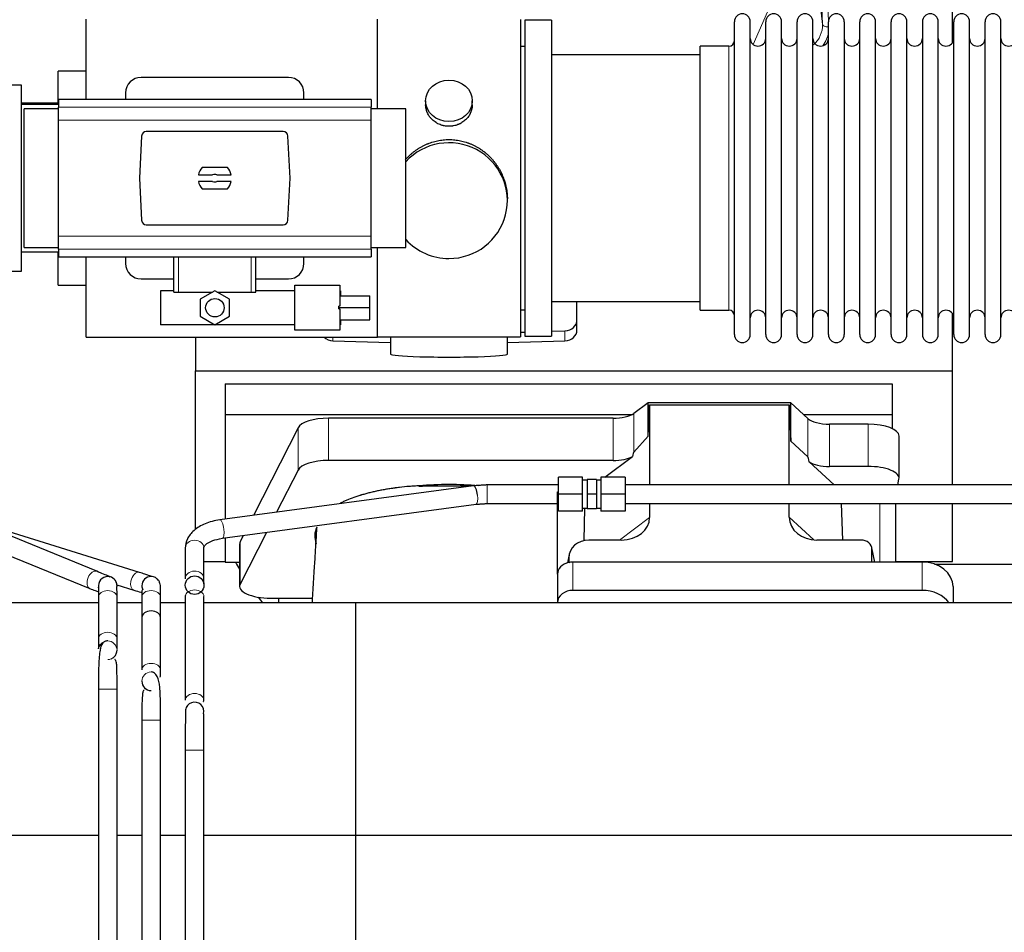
# Model space of a CAD drawing. Header units: inches. Extents: x 0 to 23760, y -13 to 16800.
# Tile 22 of 247: x 2993 to 3628, y 7539 to 8128. Entities that reach past the tile are written whole.
import ezdxf

# ---------------------------------------------------------------- set-up
doc = ezdxf.new("R2010")
doc.units = ezdxf.units.IN
doc.layers.add('254', color=7, linetype='Continuous', true_color=0xffffff)
doc.styles.add('latin_extended', font='simplex.shx')
doc.dimstyles.get("Standard").update_dxf_attribs({"dimtxt": 0.18, "dimasz": 0.18, "dimexe": 0.18, "dimexo": 0.0625, "dimgap": 0.09, "dimtad": 0, "dimtih": 1, "dimtoh": 1, "dimdec": 4, "dimzin": 0, "dimdsep": 46, "dimtxsty": 'Standard', "dimcen": 0.09, "dimadec": 0, "dimazin": 0, "dimtfac": 1, "dimtdec": 4, "dimtofl": 0, "dimtmove": 0, "dimatfit": 3, "dimfxl": 1, "dimtolj": 1, "dimtzin": 0, "dimarcsym": 0})

# ---------------------------------------------------------------- blocks, each defined once
blk = doc.blocks.new('_U7')
at = {"layer": '254', "color": 3, "linetype": 'Continuous', "lineweight": 13, "transparency": 16777216}
for p, q in [((2269.22, 7867.79), (781.79, 7867.79)), ((821.79, 7466.97), (821.79, 7727.79)), ((4206.61, 7326.97), (781.79, 7326.97))]:
    blk.add_line(p, q, dxfattribs=at)
at = {"layer": '254', "color": 3, "transparency": 16777216}
for points in [[(845.12, 7727.79), (798.46, 7727.79), (821.79, 7867.79)], [(798.46, 7466.97), (845.12, 7466.97), (821.79, 7326.97)]]:
    blk.add_solid(points, dxfattribs=at)
at = {"layer": 'Defpoints', "color": 0, "transparency": 16777216}
for p in [(821.79, 7867.79), (2309.22, 7867.79), (4246.61, 7326.97)]:
    blk.add_point(p, dxfattribs=at)
at = {"layer": '254', "color": 2, "lineweight": 13, "transparency": 16777216, "insert": (611.79, 7445.52), "char_height": 140, "attachment_point": 1, "rotation": 90, "style": 'latin_extended'}
blk.add_mtext('\\A1;541', dxfattribs=at)

msp = doc.modelspace()

# ---------------------------------------------------------------- linework, layer by layer
at = {"layer": '254', "color": 110, "linetype": 'Continuous', "lineweight": 13}
for p, q in [((3510.878, 8124.978), (3497.812, 8456.872)), ((3514.724, 8127.064), (3501.804, 8455.245)), ((3505.63, 8172.384), (3510.878, 8124.978)), ((3466.172, 8112.113), (3481.328, 8146.633)), ((3450.615, 8101.38), (3450.615, 8111.001)), ((3450.615, 7940.701), (3450.615, 8101.38)), ((3219.865, 8071.63), (3018.365, 8071.63)), ((3219.865, 8063.341), (3018.365, 8063.341)), ((3219.865, 7988.361), (3018.365, 7988.361)), ((3219.865, 7980.072), (3018.365, 7980.072)), ((3095.678, 7952.351), (3095.678, 7975.187)), ((3142.551, 7952.351), (3142.551, 7975.187)), ((3195.335, 7920.934), (3195.335, 7923.351)), ((3344.894, 7920.934), (3344.894, 7927.399)), ((3192.48, 7843.78), (3192.48, 7871.035)), ((3375.87, 7843.78), (3375.87, 7871.035)), ((3389.187, 7849.243), (3389.187, 7874.133)), ((3172.848, 7837.589), (3172.848, 7864.844)), ((3501.551, 7846.084), (3501.551, 7870.748)), ((3515.41, 7839.95), (3515.41, 7867.204)), ((3540.244, 7839.95), (3540.244, 7867.204)), ((3294.709, 7828.024), (3294.709, 7816.026)), ((3547.92, 7816.024), (3547.92, 7778.289)), ((3380.13, 7792.486), (3399.486, 7807.021)), ((3489.521, 7807.115), (3505.259, 7792.58)), ((3135.459, 7764.103), (3135.459, 7791.357)), ((3544.575, 7778.289), (3542.751, 7786.3)), ((3347.346, 7780.989), (3346.698, 7777.826)), ((3350.061, 7778.289), (3350.061, 7760.028)), ((3575.061, 7778.289), (3575.061, 7760.028)), ((3100.115, 7767.447), (3100.115, 7767.446)), ((3044.115, 7696.381), (3056.115, 7696.381)), ((3072.115, 7676.381), (3078.115, 7676.381)), ((3078.115, 7676.381), (3084.115, 7676.381)), ((3100.115, 7656.916), (3112.114, 7656.916))]:
    msp.add_line(p, q, dxfattribs=at)
at = {"layer": '254', "color": 2, "linetype": 'Continuous', "lineweight": 25}
for p, q in [((3594.775, 8113.388), (3594.775, 8338.77)), ((3036.115, 8076.522), (3036.115, 8128.351)), ((3224.115, 8070.474), (3224.115, 8128.351)), ((3316.115, 8128.281), (3316.115, 7923.421)), ((3319.115, 8127.851), (3319.115, 7923.851)), ((3336.115, 8127.851), (3319.115, 8127.851)), ((3336.115, 8127.851), (3336.115, 7923.851)), ((3454.115, 8115.351), (3454.115, 8126.751)), ((3464.315, 8115.351), (3464.315, 8126.751)), ((3474.315, 8115.351), (3474.315, 8126.751)), ((3484.515, 8115.351), (3484.515, 8126.751)), ((3494.515, 8115.351), (3494.515, 8126.751)), ((3504.715, 8115.351), (3504.715, 8126.751)), ((3514.715, 8115.351), (3514.715, 8126.751)), ((3524.915, 8126.751), (3524.915, 8115.351)), ((3534.915, 8115.351), (3534.915, 8126.751)), ((3545.115, 8115.351), (3545.115, 8126.751)), ((3555.115, 7924.951), (3555.115, 8126.751)), ((3565.315, 7924.951), (3565.315, 8126.751)), ((3575.315, 8126.751), (3575.315, 7924.951)), ((3585.515, 7924.951), (3585.515, 8126.751)), ((3595.515, 7924.951), (3595.515, 8126.751)), ((3605.715, 7924.951), (3605.715, 8126.751)), ((3615.715, 7924.951), (3615.715, 8126.751)), ((3625.915, 7924.951), (3625.915, 8126.751)), ((3454.115, 7924.951), (3454.115, 8115.351)), ((3464.315, 7924.951), (3464.315, 8115.351)), ((3474.315, 7924.951), (3474.315, 8115.351)), ((3484.515, 7924.951), (3484.515, 8115.351)), ((3494.515, 7924.951), (3494.515, 8115.351)), ((3504.715, 7924.951), (3504.715, 8115.351)), ((3514.715, 7924.951), (3514.715, 8115.351)), ((3524.915, 8115.351), (3524.915, 7924.951)), ((3534.915, 7924.951), (3534.915, 8115.351)), ((3545.115, 7924.951), (3545.115, 8115.351)), ((3319.115, 8110.851), (3316.115, 8110.851)), ((3432.115, 8101.38), (3432.115, 8111.001)), ((3450.615, 8111.001), (3432.115, 8111.001)), ((3432.115, 8105.351), (3336.115, 8105.351)), ((3432.115, 7940.701), (3432.115, 8101.38)), ((3036.115, 8094.851), (3018.115, 8094.851)), ((3018.115, 8074.281), (3018.115, 8094.851)), ((3166.615, 8090.851), (3071.615, 8090.851)), ((2994.615, 8085.851), (2972.114, 8085.851)), ((2994.615, 7965.851), (2994.615, 8085.851)), ((3061.615, 8080.851), (3061.615, 8076.515)), ((3176.615, 8076.515), (3176.615, 8080.851)), ((3018.113, 8074.28), (2994.613, 8074.28)), ((3219.865, 8076.515), (3018.365, 8076.515)), ((3018.365, 8076.515), (3018.365, 8071.63)), ((3219.865, 8076.515), (3219.865, 8071.63)), ((3255.067, 8075.72), (3255.067, 8073.147)), ((3285.162, 8073.136), (3285.162, 8075.72)), ((3018.365, 8073.351), (2994.615, 8073.351)), ((3018.365, 8070.466), (2996.269, 8070.466)), ((2996.269, 8025.851), (2996.269, 8070.466)), ((3018.365, 8063.341), (3018.365, 8071.63)), ((3219.865, 8063.341), (3219.865, 8071.63)), ((3242.269, 8070.466), (3219.865, 8070.466)), ((3242.269, 8025.851), (3242.269, 8070.466)), ((3018.365, 7988.361), (3018.365, 8063.341)), ((3219.865, 7988.361), (3219.865, 8063.341)), ((3163.272, 8055.851), (3074.958, 8055.851)), ((3071.966, 8053.012), (3070.542, 8025.851)), ((3167.687, 8025.851), (3166.263, 8053.012)), ((3127.299, 8032.821), (3110.93, 8032.821)), ((2996.269, 7981.237), (2996.269, 8025.851)), ((3070.542, 8025.851), (3071.966, 7998.69)), ((3108.563, 8027.906), (3117.765, 8027.906)), ((3117.765, 8023.796), (3108.563, 8023.796)), ((3120.464, 8027.906), (3129.666, 8027.906)), ((3129.666, 8023.796), (3120.464, 8023.796)), ((3166.263, 7998.69), (3167.687, 8025.851)), ((3242.269, 7981.237), (3242.269, 8025.851)), ((3110.93, 8018.881), (3127.299, 8018.881)), ((3307.754, 8011.363), (3307.754, 8012.5)), ((3074.958, 7995.851), (3163.272, 7995.851)), ((3018.365, 7980.072), (3018.365, 7988.361)), ((3219.865, 7980.072), (3219.865, 7988.361)), ((2996.269, 7981.237), (3018.365, 7981.237)), ((3018.365, 7980.072), (3018.365, 7975.187)), ((3219.865, 7981.237), (3242.269, 7981.237)), ((3219.865, 7980.072), (3219.865, 7975.187)), ((3224.115, 7923.351), (3224.115, 7981.237)), ((2994.615, 7978.351), (3018.365, 7978.351)), ((3018.115, 7956.851), (3018.115, 7978.351)), ((3018.365, 7975.187), (3219.865, 7975.187)), ((3036.115, 7923.351), (3036.115, 7975.189)), ((3061.615, 7975.188), (3061.615, 7970.851)), ((3092.715, 7952.351), (3092.715, 7975.187)), ((3145.515, 7952.351), (3145.515, 7975.187)), ((3176.615, 7970.851), (3176.615, 7975.188)), ((2972.114, 7965.851), (2994.615, 7965.851)), ((3071.615, 7960.851), (3092.715, 7960.851)), ((3145.514, 7960.851), (3166.615, 7960.851)), ((3018.115, 7956.851), (3036.115, 7956.851)), ((3170.687, 7956.797), (3199.687, 7956.797)), ((3170.687, 7927.797), (3170.687, 7956.797)), ((3199.687, 7956.797), (3199.687, 7943.252)), ((3092.715, 7953.297), (3084.187, 7953.297)), ((3084.187, 7953.297), (3084.187, 7931.297)), ((3092.715, 7952.351), (3095.678, 7952.351)), ((3095.678, 7952.351), (3117.601, 7952.351)), ((3119.187, 7953.267), (3109.687, 7947.782)), ((3109.687, 7947.782), (3109.687, 7936.812)), ((3128.687, 7947.782), (3119.187, 7953.267)), ((3120.773, 7952.351), (3142.551, 7952.351)), ((3128.687, 7936.812), (3128.687, 7947.782)), ((3142.551, 7952.351), (3145.515, 7952.351)), ((3170.687, 7953.297), (3145.515, 7953.297)), ((3200.187, 7953.297), (3199.687, 7953.297)), ((3199.687, 7950.046), (3219.187, 7950.046)), ((3200.187, 7953.297), (3200.187, 7950.046)), ((3219.187, 7942.387), (3219.187, 7950.046)), ((3199.687, 7943.252), (3199.187, 7943.252)), ((3199.187, 7942.387), (3199.187, 7943.252)), ((3199.187, 7942.387), (3219.187, 7942.387)), ((3199.187, 7941.522), (3199.187, 7942.387)), ((3199.187, 7941.522), (3199.687, 7941.522)), ((3199.687, 7941.522), (3199.687, 7927.797)), ((3219.187, 7934.458), (3219.187, 7942.387)), ((3316.115, 7940.851), (3319.115, 7940.851)), ((3336.115, 7946.351), (3432.115, 7946.351)), ((3352.615, 7934.49), (3352.615, 7946.352)), ((3109.687, 7936.812), (3119.187, 7931.328)), ((3119.187, 7931.328), (3128.687, 7936.812)), ((3199.687, 7934.458), (3219.187, 7934.458)), ((3200.187, 7934.459), (3200.187, 7931.297)), ((3352.615, 7928.026), (3352.615, 7934.49)), ((3432.115, 7940.701), (3450.615, 7940.701)), ((3594.775, 7901.498), (3594.775, 7938.325)), ((3170.687, 7931.297), (3084.187, 7931.297)), ((3200.187, 7931.297), (3199.687, 7931.297)), ((3036.115, 7923.351), (3224.115, 7923.351)), ((3106.775, 7923.352), (3106.775, 7901.498)), ((3199.687, 7927.797), (3170.687, 7927.797)), ((3224.115, 7923.421), (3271.345, 7923.421)), ((3232.45, 7923.421), (3232.45, 7912.358)), ((3271.345, 7923.421), (3316.115, 7923.421)), ((3307.779, 7912.358), (3307.779, 7923.421)), ((3316.114, 7926.507), (3319.114, 7926.6)), ((3319.115, 7923.851), (3336.115, 7923.851)), ((3336.114, 7927.127), (3344.894, 7927.399)), ((3195.335, 7920.934), (3232.452, 7919.785)), ((3307.778, 7919.785), (3344.894, 7920.934)), ((3106.775, 7901.498), (3594.775, 7901.498)), ((3106.775, 7799.28), (3106.775, 7901.498)), ((3594.775, 7828.025), (3594.775, 7901.498)), ((3125.775, 7893.186), (3125.775, 7873.384)), ((3125.775, 7893.186), (3555.775, 7893.186)), ((3555.775, 7893.186), (3555.775, 7873.384)), ((3398.505, 7881.012), (3389.187, 7874.133)), ((3490.441, 7881.012), (3398.505, 7881.012)), ((3398.505, 7859.388), (3398.505, 7881.012)), ((3398.505, 7859.388), (3399.486, 7879.709)), ((3399.486, 7879.709), (3489.521, 7879.709)), ((3399.486, 7879.709), (3399.486, 7828.025)), ((3489.521, 7828.025), (3489.521, 7879.709)), ((3489.521, 7879.709), (3490.441, 7856.25)), ((3501.551, 7870.748), (3490.441, 7881.012)), ((3490.441, 7856.25), (3490.441, 7881.012)), ((3125.775, 7873.384), (3387.967, 7873.384)), ((3125.775, 7873.384), (3125.775, 7805.912)), ((3375.87, 7871.035), (3192.48, 7871.035)), ((3498.692, 7873.384), (3555.775, 7873.384)), ((3555.775, 7873.384), (3555.775, 7864.372)), ((3172.848, 7864.844), (3144.119, 7808.378)), ((3540.244, 7867.204), (3515.41, 7867.204)), ((3389.187, 7849.243), (3398.505, 7859.388)), ((3560.244, 7832.296), (3560.244, 7859.551)), ((3490.441, 7856.25), (3501.551, 7846.084)), ((3370.625, 7833.024), (3388.351, 7846.336)), ((3375.87, 7843.78), (3192.48, 7843.78)), ((3502.28, 7842.914), (3518.402, 7828.024)), ((3540.244, 7839.95), (3515.41, 7839.95)), ((3043.056, 7772.335), (2881.333, 7838.408)), ((3172.848, 7837.589), (3159.004, 7810.38)), ((3340.615, 7822.024), (3340.615, 7833.024)), ((3356.115, 7833.024), (3340.615, 7833.024)), ((3356.115, 7822.024), (3356.115, 7833.024)), ((3368.115, 7833.024), (3368.115, 7822.024)), ((3383.615, 7833.024), (3368.115, 7833.024)), ((3383.615, 7833.024), (3383.615, 7822.024)), ((2876.794, 7827.299), (3038.517, 7761.226)), ((3285.935, 7827.449), (3122.44, 7805.463)), ((3285.935, 7827.449), (3285.934, 7827.449)), ((3359.115, 7831.024), (3356.115, 7831.024)), ((3359.115, 7831.524), (3359.115, 7822.024)), ((3365.115, 7831.524), (3359.115, 7831.524)), ((3365.115, 7831.524), (3365.115, 7822.024)), ((3368.115, 7831.024), (3365.115, 7831.024)), ((3367.962, 7831.024), (3368.115, 7831.139)), ((3559.544, 7828.024), (3560.199, 7831.787)), ((3340.061, 7770.353), (3340.061, 7823.617)), ((3340.061, 7823.617), (3340.615, 7823.617)), ((3340.615, 7811.024), (3340.615, 7822.024)), ((3356.115, 7822.024), (3340.615, 7822.024)), ((3356.115, 7811.024), (3356.115, 7822.024)), ((3359.115, 7822.024), (3359.115, 7812.524)), ((3365.115, 7822.024), (3359.115, 7822.024)), ((3365.115, 7822.024), (3365.115, 7812.524)), ((3368.115, 7822.024), (3368.115, 7811.024)), ((3383.615, 7822.024), (3368.115, 7822.024)), ((3383.615, 7822.024), (3383.615, 7811.024)), ((3124.039, 7793.57), (3287.534, 7815.556)), ((3294.709, 7816.026), (3294.709, 7816.024)), ((3399.486, 7816.024), (3399.486, 7807.021)), ((3489.521, 7807.115), (3489.521, 7816.025)), ((3524.064, 7792.486), (3523.14, 7816.024)), ((3558.129, 7778.287), (3558.129, 7816.022)), ((3594.775, 7778.673), (3594.775, 7816.025)), ((3356.115, 7811.024), (3340.615, 7811.024)), ((3356.115, 7813.024), (3359.115, 7813.024)), ((3357.178, 7792.149), (3357.789, 7813.024)), ((3365.115, 7812.524), (3359.115, 7812.524)), ((3365.115, 7813.024), (3368.115, 7813.024)), ((3383.615, 7811.024), (3368.115, 7811.024)), ((3070.552, 7771.604), (2963.038, 7805.027)), ((3152.392, 7797.383), (3135.459, 7764.103)), ((3137.507, 7795.381), (3135.459, 7791.357)), ((3124.039, 7793.57), (3124.117, 7793.586)), ((3125.775, 7793.804), (3125.775, 7778.116)), ((3135.091, 7789.894), (3135.091, 7762.64)), ((3381.149, 7792.485), (3360.297, 7792.485)), ((3535.777, 7792.485), (3507.316, 7792.485)), ((3100.129, 7787.335), (3100.115, 7767.447)), ((3112.115, 7767.438), (3112.129, 7787.327)), ((3347.556, 7783.056), (3346.471, 7777.76)), ((3544.717, 7778.289), (3542.612, 7787.531)), ((3542.751, 7778.289), (3542.751, 7786.3)), ((3112.123, 7778.673), (3125.775, 7778.673)), ((3125.775, 7778.116), (3135.094, 7778.116)), ((3347.346, 7780.989), (3347.346, 7777.693)), ((3575.061, 7778.289), (3350.061, 7778.289)), ((3558.129, 7778.673), (3594.775, 7778.673)), ((3583.155, 7776.933), (3695.089, 7776.933)), ((3070.552, 7771.604), (3070.457, 7771.631)), ((3070.552, 7771.604), (3070.552, 7771.604)), ((3340.061, 7770.355), (3340.061, 7752.094)), ((3056.087, 7763.534), (3066.99, 7760.145)), ((3112.115, 7767.439), (3112.111, 7767.613)), ((3575.061, 7760.028), (3350.061, 7760.028)), ((3595.061, 7762.421), (3595.061, 7751.892)), ((3044.118, 7751.97), (2952.275, 7751.97)), ((3044.115, 7755.647), (3044.115, 7728.703)), ((3056.115, 7728.703), (3056.115, 7755.647)), ((3072.118, 7751.97), (3056.116, 7751.97)), ((3100.114, 7751.97), (3084.111, 7751.97)), ((3100.115, 7756.037), (3100.115, 7689.238)), ((3210.115, 7751.97), (3112.111, 7751.97)), ((3112.115, 7689.238), (3112.115, 7756.037)), ((3155.091, 7754.986), (3160.111, 7754.986)), ((3160.111, 7754.986), (3160.111, 7751.969)), ((3160.111, 7754.986), (3181.986, 7754.986)), ((3210.115, 7601.97), (3210.115, 7751.97)), ((7689.615, 7751.892), (3210.124, 7751.892)), ((3340.061, 7752.094), (3340.061, 7751.891)), ((3050.115, 7727.381), (3050.115, 7727.381)), ((3078.115, 7707.381), (3078.115, 7707.381)), ((3044.115, 7696.381), (3044.115, 7443.84)), ((3056.115, 7443.84), (3056.115, 7696.381)), ((3072.115, 7676.381), (3072.115, 7492.381)), ((3084.115, 7492.381), (3084.115, 7676.381)), ((3100.115, 7656.916), (3100.115, 7434.018)), ((3112.115, 7434.018), (3112.115, 7656.916)), ((3044.118, 7601.97), (2952.275, 7601.97)), ((3072.118, 7601.97), (3056.116, 7601.97)), ((3100.114, 7601.97), (3084.111, 7601.97)), ((3210.115, 7601.97), (3112.111, 7601.97)), ((3210.115, 7051.97), (3210.115, 7601.97)), ((7689.615, 7601.893), (3210.124, 7601.893))]:
    msp.add_line(p, q, dxfattribs=at)
for centre, radius in [((3119.187, 7942.297), 5.954), ((3106.115, 7763.36), 6)]:
    msp.add_circle(centre, radius, dxfattribs=at)
for centre, radius, start, end in [((3459.215, 8126.751), 5.1, 0, 180), ((3479.415, 8126.751), 5.1, 0, 180), ((3499.615, 8126.751), 5.1, 0, 180), ((3519.815, 8126.751), 5.1, 0, 180), ((3540.015, 8126.751), 5.1, 0, 180), ((3560.215, 8126.751), 5.1, 0, 180), ((3580.415, 8126.751), 5.1, 0, 180), ((3600.615, 8126.751), 5.1, 0, 180), ((3620.815, 8126.751), 5.1, 0, 180), ((3450.615, 8114.501), 3.5, 270, 0), ((3469.315, 8116.001), 5, 180, 0), ((3489.515, 8116.001), 5, 180, 0), ((3509.715, 8116.001), 5, 180, 0), ((3529.915, 8116.001), 5, 180, 0), ((3550.115, 8116.001), 5, 180, 0), ((3570.315, 8116.001), 5, 180, 0), ((3590.515, 8116.001), 5, 180, 0), ((3610.715, 8116.001), 5, 180, 0), ((3630.915, 8116.001), 5, 180, 0), ((3071.615, 8080.851), 10, 90, 180), ((3166.615, 8080.851), 10, 0, 90), ((3119.115, 8025.851), 10.75, 139.581023, 168.979349), ((3119.115, 8025.851), 10.75, 11.020651, 40.418977), ((3119.115, 8025.851), 10.75, 191.020651, 220.418977), ((3119.115, 8025.851), 2.459, 56.707115, 123.292885), ((3119.115, 8025.851), 2.459, 236.707115, 303.292885), ((3119.115, 8025.851), 10.75, 319.581023, 348.979349), ((3071.615, 7970.851), 10, 180, 270), ((3166.615, 7970.851), 10, 270, 0), ((3450.615, 7937.201), 3.5, 0, 90), ((3469.315, 7935.701), 5, 0, 180), ((3489.515, 7935.701), 5, 0, 180), ((3509.715, 7935.701), 5, 0, 180), ((3529.915, 7935.701), 5, 0, 180), ((3550.115, 7935.701), 5, 0, 180), ((3570.315, 7935.701), 5, 0, 180), ((3590.515, 7935.701), 5, 0, 180), ((3610.715, 7935.701), 5, 0, 180), ((3630.915, 7935.701), 5, 0, 180), ((3459.215, 7924.951), 5.1, 180, 0), ((3479.415, 7924.951), 5.1, 180, 0), ((3499.615, 7924.951), 5.1, 180, 0), ((3519.815, 7924.951), 5.1, 180, 0), ((3540.015, 7924.951), 5.1, 180, 0), ((3560.215, 7924.951), 5.1, 180, 0), ((3580.415, 7924.951), 5.1, 180, 0), ((3600.615, 7924.951), 5.1, 180, 0), ((3620.815, 7924.951), 5.1, 180, 0), ((3050.115, 7762.97), 6, 89.8875, 190.13625), ((3078.115, 7762.97), 6, 90.23625, 180), ((3078.115, 7762.97), 6, 180, 205.05375), ((3078.115, 7701.381), 6, 180, 270), ((3106.115, 7681.916), 6, 345.52125, 171.264375)]:
    msp.add_arc(centre, radius, start, end, dxfattribs=at)
at = {"layer": '254', "color": 110, "linetype": 'Continuous', "lineweight": 13, "extrusion": (1.65358e-06, 0, 1)}
msp.add_arc((3050.111, 7762.97, -0.005), 6, 89.85522, 190.141934, dxfattribs=at)
at = {"layer": '254', "color": 2, "linetype": 'Continuous', "lineweight": 25, "extrusion": (1.65358e-06, 0, 1)}
msp.add_arc((3050.111, 7762.97, -0.005), 6, 0, 89.85522, dxfattribs=at)
at = {"layer": '254', "color": 110, "linetype": 'Continuous', "lineweight": 13, "extrusion": (1.65356e-06, 0, 1)}
for start, end in [(90.08022, 180), (180, 206.558808)]:
    msp.add_arc((3078.111, 7762.97, 0.005), 6, start, end, dxfattribs=at)
at = {"layer": '254', "color": 2, "linetype": 'Continuous', "lineweight": 25, "extrusion": (-1.03549e-06, 0, 1)}
for start, end in [(90.021799, 94.358611), (292.508881, 0)]:
    msp.add_arc((3050.117, 7721.381, 0.003), 6, start, end, dxfattribs=at)
at = {"layer": '254', "color": 110, "linetype": 'Continuous', "lineweight": 13, "extrusion": (-1.03549e-06, 0, 1)}
for start, end in [(0, 90.02083), (0, 90.021799), (269.978201, 0)]:
    msp.add_arc((3050.117, 7721.381, 0.003), 6, start, end, dxfattribs=at)
at = {"layer": '254', "color": 110, "linetype": 'Continuous', "lineweight": 13}
for start, end in [(90, 180), (90.196875, 180), (180, 270)]:
    msp.add_arc((3078.115, 7701.381), 6, start, end, dxfattribs=at)
for centre, major_axis, ratio, start_param, end_param in [((3490.851, 8124.48), (20.033, -0.591), 0.8872905, 5.5253333, 6.3444464), ((3514.87, 8125.198), (-3.997, -0.157), 0.4614673, 0.0341943, 1.5136497), ((3490.851, 8122.633), (24.034, -0.11), 0.8859493, 5.722211, 6.1681029), ((3286.734, 7821.502), (-0.8, 5.946), 0.2924193, 3.1415594, 4.6730858), ((3123.24, 7799.516), (-0.8, 5.946), 0.2924193, 4.6730858, 6.2812867), ((3123.24, 7799.516), (-0.8, 5.946), 0.2924193, 3.1866216, 4.6730858), ((3106.129, 7787.331), (-6, 0.004), 0.8366782, 3.1416904, 6.2831848), ((3040.787, 7766.781), (-2.269, -5.554), 0.5969423, 3.1266341, 6.2676377), ((3068.771, 7765.874), (1.781, 5.73), 0.608622, 0.0271654, 1.7577903), ((3106.115, 7767.443), (-6, 0.004), 0.8366782, 3.1763461, 6.2831853), ((3068.771, 7765.874), (1.781, 5.73), 0.608622, 1.7577903, 3.1560935), ((3050.115, 7755.647), (-6, 0), 0.7071068, 3.1415927, 6.2831853), ((3078.115, 7755.647), (6, 0), 0.7071068, 1.5707963, 3.1456178), ((3078.115, 7755.647), (6, 0), 0.7071068, 0.0041233, 1.5707963), ((3106.115, 7756.037), (-6, 0), 0.7071068, 3.1415927, 6.2831853), ((3050.115, 7728.703), (-6, 0), 0.7071068, 3.1581842, 6.2827926), ((3050.115, 7728.703), (-6, 0), 0.7071068, 0.797081, 0.9433614), ((3078.115, 7708.703), (6, 0), 0.7071068, 1.5707993, 3.1481733), ((3078.115, 7708.703), (6, 0), 0.7071068, 0.0031445, 1.5707993), ((3106.115, 7689.238), (-6, 0), 0.7071068, 3.1400219, 6.279062)]:
    msp.add_ellipse(centre, major_axis=major_axis, ratio=ratio, start_param=start_param, end_param=end_param, dxfattribs=at)
at = {"layer": '254', "color": 2, "linetype": 'Continuous', "lineweight": 25}
msp.add_ellipse((3270.115, 8075.72), major_axis=(15.048, 0), ratio=0.8870108, dxfattribs=at)
for centre, major_axis, ratio, start_param, end_param in [((3074.965, 8052.847), (-2.07, 2.182), 0.9974002, 5.5252668, 7.0411038), ((3163.264, 8052.847), (2.07, 2.182), 0.9974002, 5.5252668, 7.0411038), ((3270.115, 8011.363), (-37.64, 0), 0.9914449, 1.5707963, 5.5451074), ((3074.965, 7998.855), (-2.07, -2.182), 0.9974002, 5.5252668, 7.0411038), ((3163.264, 7998.855), (2.07, -2.182), 0.9974002, 5.5252668, 7.0411038), ((3270.115, 8011.363), (-37.64, 0), 0.9914449, 0.7379797, 1.5707963), ((3344.615, 7934.49), (-8, 0), 0.8870108, 1.6057029, 3.1415927), ((3195.615, 7928.026), (-8, 0), 0.8870108, 0.7192044, 1.5358897), ((3344.615, 7928.026), (-8, 0), 0.8870108, 1.6057029, 3.1415927), ((3270.115, 7912.358), (-37.664, 0), 0.0504434, 0, 3.1415927), ((3192.48, 7863.381), (20, 0), 0.3826834, 1.5707963, 2.9492947), ((3375.87, 7876.775), (-15, 0), 0.3826834, 1.5707963, 2.6633841), ((3515.41, 7872.945), (-15, 0), 0.3826834, 0.392691, 1.5707963), ((3540.244, 7859.551), (20, 0), 0.3826834, 0.0000123, 1.5707963), ((3375.87, 7849.52), (-15, 0), 0.3826834, 1.5707963, 2.5536377), ((3375.87, 7503.01), (-13.469, -346.314), 0.0190642, 3.1640389, 3.2737854), ((3515.41, 7434.476), (13.933, -411.641), 0.0134983, 3.0163009, 3.1283751), ((3192.48, 7836.126), (20, 0), 0.3826834, 1.5707963, 2.9492947), ((3515.41, 7845.69), (-15, 0), 0.3826834, 0.5047652, 1.5707963), ((3540.244, 7832.296), (20, 0), 0.3826834, 6.216629, 7.8539816), ((3270.111, 7795.168), (86.5, 0), 0.3826834, 1.3483772, 1.7943795), ((3286.734, 7821.502), (-0.8, 5.946), 0.2924193, 4.6730858, 6.2831853), ((3380.391, 7807.622), (19.053, -1.602), 0.7899984, 4.8184069, 6.3495024), ((3507.933, 7807.622), (-18.368, -1.548), 0.8197595, 6.2141926, 7.7515118), ((3270.111, 7795.168), (86.5, 0), 0.3826834, 2.9725041, 3.2916257), ((3155.091, 7789.894), (20, 0), 0.3826834, 2.9492947, 3.1416097), ((3360.386, 7780.91), (13.036, -0.373), 0.8874794, 1.60301, 3.1669686), ((3535.724, 7786.253), (-7.024, -0.222), 0.8867966, 3.1136042, 4.6768038), ((3350.775, 7874.83), (244, 0), 0.8870108, 3.6048794, 3.6281468), ((3350.061, 7770.355), (10, 0), 0.7933958, 1.8474697, 3.1415927), ((3350.061, 7757.496), (0, -20.985), 0.4765235, 3.3133452, 3.4165375), ((3350.061, 7770.355), (10, 0), 0.7933958, 1.5707963, 1.7425489), ((3575.061, 7762.421), (20, 0), 0.7933958, 0, 1.5707963), ((3155.091, 7762.64), (20, 0), 0.3826834, 2.9492947, 4.712389), ((3350.061, 7752.094), (10, 0), 0.7933958, 1.5707963, 3.1415927), ((3575.061, 7744.16), (20, 0), 0.7933958, 0.5089626, 1.5707963), ((3350.775, 7874.83), (244, 0), 0.8870108, 3.7249471, 3.7452693), ((3078.115, 7742.49), (6, 0), 0.7071068, 1.5707978, 3.1456193), ((3078.115, 7742.49), (6, 0), 0.7071068, 0.0041248, 1.5707978)]:
    msp.add_ellipse(centre, major_axis=major_axis, ratio=ratio, start_param=start_param, end_param=end_param, dxfattribs=at)
for points, knots in [([(3285.162, 8073.137), (3285.162, 8072.707), (3285.138, 8072.275), (3285.078, 8071.729), (3285.065, 8071.618), (3285.034, 8071.397), (3284.984, 8071.067), (3284.921, 8070.74), (3284.777, 8070.088), (3284.657, 8069.658), (3284.373, 8068.807), (3284.207, 8068.386), (3283.924, 8067.761), (3283.824, 8067.554), (3283.692, 8067.297), (3283.665, 8067.246), (3283.61, 8067.144), (3283.528, 8066.991), (3283.442, 8066.84), (3283.151, 8066.34), (3282.899, 8065.952), (3282.355, 8065.199), (3282.063, 8064.834), (3281.596, 8064.304), (3281.436, 8064.13), (3281.187, 8063.874), (3281.061, 8063.748), (3280.933, 8063.623), (3280.846, 8063.54), (3280.802, 8063.498), (3280.408, 8063.129), (3280.043, 8062.819), (3279.285, 8062.234), (3278.892, 8061.96), (3278.078, 8061.445), (3277.657, 8061.206), (3277.113, 8060.93), (3277.003, 8060.875), (3276.782, 8060.77), (3276.67, 8060.718), (3276.334, 8060.567), (3276.108, 8060.471), (3275.425, 8060.202), (3274.963, 8060.045), (3274.025, 8059.773), (3273.549, 8059.659), (3272.825, 8059.521), (3272.582, 8059.48), (3272.215, 8059.428), (3272.092, 8059.412), (3271.907, 8059.39), (3271.845, 8059.383), (3271.722, 8059.369), (3271.66, 8059.363), (3271.104, 8059.311), (3270.612, 8059.288), (3269.629, 8059.287), (3269.139, 8059.31), (3268.161, 8059.401), (3267.674, 8059.47), (3267.066, 8059.585), (3266.945, 8059.609), (3266.702, 8059.661), (3266.34, 8059.743), (3265.983, 8059.837), (3265.276, 8060.042), (3264.814, 8060.199), (3263.908, 8060.555), (3263.464, 8060.754), (3262.812, 8061.083), (3262.598, 8061.199), (3262.279, 8061.379), (3262.173, 8061.441), (3261.963, 8061.566), (3261.86, 8061.63), (3261.346, 8061.953), (3260.952, 8062.229), (3260.194, 8062.813), (3259.831, 8063.121), (3259.137, 8063.769), (3258.806, 8064.109), (3258.452, 8064.51), (3258.412, 8064.554), (3258.335, 8064.644), (3258.22, 8064.78), (3257.958, 8065.099), (3257.745, 8065.378), (3257.335, 8065.944), (3257.083, 8066.332), (3256.621, 8067.125), (3256.41, 8067.531), (3256.126, 8068.156), (3256.036, 8068.366), (3255.91, 8068.685), (3255.87, 8068.792), (3255.792, 8069.005), (3255.754, 8069.112), (3255.575, 8069.648), (3255.455, 8070.079), (3255.263, 8070.945), (3255.19, 8071.38), (3255.117, 8072.036), (3255.098, 8072.256), (3255.08, 8072.585), (3255.073, 8072.751), (3255.069, 8072.916), (3255.067, 8073.026), (3255.067, 8073.082), (3255.067, 8073.139), (3255.067, 8073.142), (3255.067, 8073.145)], [0, 0, 0, 0, 0.0308202, 0.0308202, 0.0386347, 0.0386347, 0.0464491, 0.062078, 0.062078, 0.0933358, 0.0933358, 0.1245936, 0.1245936, 0.1402226, 0.1402226, 0.1441298, 0.1441298, 0.148037, 0.1558515, 0.1558515, 0.1871093, 0.1871093, 0.2183671, 0.2183671, 0.233996, 0.233996, 0.2418105, 0.2457177, 0.2457177, 0.2496249, 0.2496249, 0.2808827, 0.2808827, 0.3121405, 0.3121405, 0.3433983, 0.3433983, 0.3512128, 0.3512128, 0.3590273, 0.3590273, 0.3746562, 0.3746562, 0.405914, 0.405914, 0.4371718, 0.4371718, 0.4528007, 0.4528007, 0.4606152, 0.4606152, 0.4645224, 0.4645224, 0.4684296, 0.4684296, 0.4996874, 0.4996874, 0.5309452, 0.5309452, 0.5622031, 0.5622031, 0.5700175, 0.5700175, 0.577832, 0.5934609, 0.5934609, 0.6247187, 0.6247187, 0.6559765, 0.6559765, 0.6716054, 0.6716054, 0.6794199, 0.6794199, 0.6872343, 0.6872343, 0.7184921, 0.7184921, 0.7497499, 0.7497499, 0.7810078, 0.7810078, 0.784915, 0.784915, 0.7888222, 0.7966367, 0.8122656, 0.8122656, 0.8435234, 0.8435234, 0.8747812, 0.8747812, 0.8904101, 0.8904101, 0.8982246, 0.8982246, 0.906039, 0.906039, 0.9372968, 0.9372968, 0.9685546, 0.9685546, 0.9841835, 0.9841835, 0.991998, 0.9959052, 0.9959052, 0.9998125, 0.9998125, 1, 1, 1, 1]), ([(3241.901, 8037.584), (3242.017, 8037.719), (3242.54, 8038.317), (3243.502, 8039.352), (3244.388, 8040.218), (3245.069, 8040.853), (3245.414, 8041.167), (3245.766, 8041.475), (3246.002, 8041.68), (3246.12, 8041.781), (3246.715, 8042.283), (3247.682, 8043.061), (3249.179, 8044.151), (3250.723, 8045.164), (3252.314, 8046.099), (3253.952, 8046.958), (3255.076, 8047.478), (3255.932, 8047.848), (3256.363, 8048.028), (3256.798, 8048.201), (3257.017, 8048.285), (3257.09, 8048.314), (3257.236, 8048.369), (3257.894, 8048.617), (3259.143, 8049.048), (3260.926, 8049.564), (3262.726, 8049.987), (3264.545, 8050.318), (3266.381, 8050.557), (3267.618, 8050.653), (3268.551, 8050.702), (3269.018, 8050.72), (3269.566, 8050.731), (3269.801, 8050.733), (3269.958, 8050.734), (3270.036, 8050.734), (3270.115, 8050.734)], [0, 0, 0, 0, 0.016659, 0.0745025, 0.1323461, 0.1323461, 0.1612679, 0.1757288, 0.1757288, 0.1901897, 0.1901897, 0.2480333, 0.3058769, 0.3637205, 0.4215641, 0.4794077, 0.5372513, 0.5372513, 0.5661731, 0.580634, 0.580634, 0.5878644, 0.5878644, 0.5950949, 0.6529385, 0.710782, 0.7686256, 0.8264692, 0.8843128, 0.9421564, 0.9421564, 0.9710782, 0.9855391, 0.9927696, 0.9927696, 1, 1, 1, 1]), ([(3270.115, 8050.734), (3270.742, 8050.734), (3271.992, 8050.702), (3273.849, 8050.557), (3275.689, 8050.318), (3277.512, 8049.985), (3279.318, 8049.56), (3280.511, 8049.214), (3281.402, 8048.931), (3281.698, 8048.833), (3282.068, 8048.705), (3282.142, 8048.68), (3282.289, 8048.628), (3282.51, 8048.549), (3283.315, 8048.253), (3284.61, 8047.73), (3286.292, 8046.951), (3287.93, 8046.092), (3289.523, 8045.153), (3291.072, 8044.136), (3292.076, 8043.404), (3292.694, 8042.93), (3292.818, 8042.834), (3293.062, 8042.641), (3293.428, 8042.351), (3293.786, 8042.054), (3294.496, 8041.453), (3295.42, 8040.631), (3296.742, 8039.337), (3297.999, 8037.983), (3299.194, 8036.568), (3299.947, 8035.584), (3300.496, 8034.831), (3300.767, 8034.45), (3301.031, 8034.064), (3301.206, 8033.805), (3301.293, 8033.675), (3301.723, 8033.022), (3302.383, 8031.964), (3303.291, 8030.342), (3304.119, 8028.683), (3304.867, 8026.988), (3305.534, 8025.257), (3305.924, 8024.078), (3306.196, 8023.185), (3306.327, 8022.736), (3306.47, 8022.208), (3306.53, 8021.981), (3306.569, 8021.829), (3306.588, 8021.753), (3306.761, 8021.069), (3307.035, 8019.852), (3307.355, 8018.022), (3307.584, 8016.188), (3307.722, 8014.349), (3307.754, 8013.101), (3307.754, 8012.467), (3307.754, 8012.447)], [0, 0, 0, 0, 0.0312188, 0.0624376, 0.0936563, 0.1248751, 0.1560939, 0.1873127, 0.1873127, 0.2029221, 0.2029221, 0.2068244, 0.2068244, 0.2107268, 0.2185315, 0.2497502, 0.280969, 0.3121878, 0.3434066, 0.3746254, 0.4058442, 0.4058442, 0.4136489, 0.4136489, 0.4214535, 0.4370629, 0.4370629, 0.4682817, 0.4995005, 0.5307193, 0.5619381, 0.5931568, 0.5931568, 0.6087662, 0.6165709, 0.6165709, 0.6243756, 0.6243756, 0.6555944, 0.6868132, 0.718032, 0.7492507, 0.7804695, 0.8116883, 0.8116883, 0.8272977, 0.8351024, 0.8390047, 0.8390047, 0.8429071, 0.8429071, 0.8741259, 0.9053447, 0.9365634, 0.9677822, 0.999001, 1, 1, 1, 1]), ([(3250.932, 7827.446), (3249.859, 7827.395), (3248.79, 7827.335), (3246.66, 7827.197), (3245.599, 7827.12), (3242.428, 7826.861), (3240.329, 7826.653), (3237.726, 7826.348), (3237.206, 7826.285), (3236.428, 7826.187), (3236.04, 7826.137), (3235.522, 7826.069), (3235.264, 7826.034), (3234.103, 7825.877), (3233.082, 7825.73), (3231.064, 7825.419), (3230.066, 7825.255), (3228.093, 7824.913), (3227.118, 7824.734), (3225.19, 7824.36), (3224.238, 7824.165), (3222.355, 7823.76), (3220.495, 7823.339), (3217.771, 7822.661), (3216, 7822.179), (3214.689, 7821.805), (3214.255, 7821.678), (3213.715, 7821.517), (3213.608, 7821.485), (3213.393, 7821.42), (3213.285, 7821.387), (3212.964, 7821.29), (3212.752, 7821.224), (3211.693, 7820.894), (3210.863, 7820.624), (3208.428, 7819.795), (3206.876, 7819.217), (3204.65, 7818.317), (3203.201, 7817.704), (3201.406, 7816.878), (3200.346, 7816.356), (3199.956, 7816.158)], [0, 0, 0, 0, 0.0537707, 0.0537707, 0.1075413, 0.1075413, 0.2150827, 0.2150827, 0.241968, 0.241968, 0.2554107, 0.262132, 0.2688533, 0.2688533, 0.322624, 0.322624, 0.3763947, 0.3763947, 0.4301653, 0.4301653, 0.483936, 0.483936, 0.5377067, 0.5914773, 0.645248, 0.645248, 0.6721334, 0.6721334, 0.6788547, 0.6788547, 0.685576, 0.685576, 0.6990187, 0.6990187, 0.7527894, 0.7527894, 0.8603307, 0.8603307, 0.9141014, 0.967872, 1, 1, 1, 1]), ([(3283.246, 7827.17), (3282.891, 7827.175), (3282.535, 7827.18), (3281.776, 7827.187), (3281.373, 7827.19), (3280.567, 7827.194), (3280.163, 7827.196), (3279.558, 7827.197), (3279.356, 7827.197), (3278.953, 7827.198), (3278.751, 7827.198), (3278.145, 7827.198), (3277.742, 7827.198), (3276.53, 7827.197), (3275.722, 7827.197), (3273.299, 7827.197), (3271.684, 7827.197), (3268.454, 7827.198), (3266.838, 7827.198), (3263.608, 7827.199), (3261.992, 7827.199), (3260.327, 7827.199), (3260.276, 7827.199), (3260.175, 7827.199), (3260.125, 7827.199), (3259.973, 7827.199), (3259.872, 7827.199), (3259.57, 7827.198), (3259.368, 7827.197), (3258.762, 7827.193), (3258.358, 7827.19), (3257.752, 7827.183), (3257.551, 7827.18), (3257.147, 7827.174), (3256.542, 7827.164), (3255.938, 7827.152), (3253.93, 7827.103), (3252.334, 7827.045), (3250.748, 7826.968)], [0, 0, 0, 0, 0.032918, 0.032918, 0.0701134, 0.0701134, 0.1073089, 0.1073089, 0.1259066, 0.1259066, 0.1445044, 0.1445044, 0.1816998, 0.1816998, 0.2560908, 0.2560908, 0.4048726, 0.4048726, 0.5536545, 0.5536545, 0.7024363, 0.7024363, 0.7070857, 0.7070857, 0.7117352, 0.7117352, 0.721034, 0.721034, 0.7396318, 0.7396318, 0.7768272, 0.7768272, 0.795425, 0.795425, 0.8140227, 0.8512182, 0.8512182, 1, 1, 1, 1]), ([(6928.629, 7828.024), (6905.906, 7828.024), (6864.244, 7828.024), (6807.426, 7828.024), (6761.834, 7828.024), (6724.61, 7828.024), (6659.452, 7828.024), (6528.087, 7828.024), (6268.535, 7828.024), (5804.291, 7828.024), (5102.393, 7828.024), (4400.495, 7828.024), (3926.027, 7828.024), (3747.37, 7828.024), (3689.543, 7828.024), (3638.427, 7828.024), (3588.395, 7828.024), (3533.001, 7828.024), (3463.133, 7828.024), (3411.729, 7828.024), (3383.615, 7828.024)], [0, 0, 0, 0, 0.0192292, 0.0352568, 0.0480829, 0.057812, 0.0667581, 0.1032232, 0.1689812, 0.2864062, 0.4960937, 0.7629687, 0.8803937, 0.8976161, 0.9141589, 0.9293306, 0.9408733, 0.9564991, 0.976208, 1, 1, 1, 1]), ([(3383.615, 7816.024), (3406.337, 7816.024), (3447.999, 7816.024), (3504.817, 7816.024), (3550.41, 7816.024), (3587.634, 7816.024), (3652.791, 7816.024), (3784.157, 7816.024), (4043.709, 7816.024), (4507.953, 7816.024), (5209.851, 7816.024), (5911.749, 7816.024), (6386.217, 7816.024), (6564.874, 7816.024), (6622.701, 7816.024), (6673.817, 7816.024), (6723.849, 7816.024), (6779.243, 7816.024), (6849.111, 7816.024), (6900.515, 7816.024), (6928.629, 7816.024)], [0, 0, 0, 0, 0.0192292, 0.0352568, 0.0480829, 0.057812, 0.0667581, 0.1032232, 0.1689812, 0.2864062, 0.4960937, 0.7629687, 0.8803937, 0.8976161, 0.9141589, 0.9293306, 0.9408733, 0.9564991, 0.976208, 1, 1, 1, 1]), ([(3122.443, 7805.463), (3118.925, 7804.984), (3112.791, 7803.374), (3105.453, 7799.045), (3101.116, 7793.498), (3100.187, 7789.365), (3100.129, 7787.254)], [0, 0, 0, 0, 0.2767376, 0.5378109, 0.7813289, 1, 1, 1, 1]), ([(3184.614, 7797.924), (3184.563, 7797.025), (3184.321, 7792.813), (3183.858, 7785.052), (3183.281, 7775.721), (3182.751, 7767.327), (3182.309, 7760.212), (3181.991, 7755.093), (3181.821, 7752.357), (3181.797, 7751.971)], [0, 0, 0, 0, 0.0609605, 0.2848758, 0.517805, 0.6724847, 0.825311, 0.9753347, 1, 1, 1, 1]), ([(3184.801, 7800.179), (3184.763, 7799.963), (3184.731, 7799.748), (3184.68, 7799.317), (3184.642, 7798.886), (3184.627, 7798.455), (3184.62, 7798.132), (3184.619, 7798.025), (3184.618, 7797.918)], [0, 0, 0, 0, 0.2858572, 0.2858572, 0.5717144, 0.8575716, 0.8575716, 1, 1, 1, 1]), ([(3112.128, 7787.408), (3112.073, 7787.733), (3112.344, 7788.515), (3113.891, 7790.201), (3117.694, 7792.289), (3121.584, 7793.189), (3124.037, 7793.569)], [0, 0, 0, 0, 0.2088829, 0.4385989, 0.7009683, 1, 1, 1, 1]), ([(3051.753, 7768.608), (3051.476, 7768.736), (3050.272, 7769.283), (3047.587, 7770.453), (3044.693, 7771.661), (3043.106, 7772.314)], [0, 0, 0, 0, 0.1427154, 0.5768425, 1, 1, 1, 1]), ([(3077.885, 7769.001), (3077.885, 7769.032), (3077.71, 7769.167), (3076.62, 7769.613), (3074.151, 7770.46), (3071.847, 7771.198), (3070.502, 7771.619)], [0, 0, 0, 0, 0.157029, 0.4309456, 0.7117415, 1, 1, 1, 1]), ([(3056.115, 7755.647), (3056.112, 7756.386), (3056.107, 7757.761), (3056.121, 7760.271), (3056.053, 7760.772), (3055.898, 7761.08), (3056.035, 7761.844), (3056.16, 7762.928), (3056.034, 7764.257), (3055.594, 7765.465), (3055.243, 7766.174), (3054.959, 7766.498), (3054.93, 7766.53)], [0, 0, 0, 0, 0.1197666, 0.2495157, 0.5546981, 0.6945542, 0.7568254, 0.8208551, 0.8973543, 0.9433239, 0.9943791, 1, 1, 1, 1]), ([(3084.115, 7755.658), (3084.171, 7757.644), (3084.056, 7760.793), (3084.141, 7763.024), (3083.613, 7765.171), (3082.691, 7766.881), (3081.22, 7768.172), (3079.549, 7768.847), (3078.602, 7768.968), (3078.099, 7768.969)], [0, 0, 0, 0, 0.3617014, 0.5902374, 0.663196, 0.7517243, 0.8661061, 0.9315823, 1, 1, 1, 1]), ([(3038.467, 7761.248), (3039.807, 7760.703), (3041.959, 7759.848), (3043.578, 7759.243), (3044.178, 7759.03)], [0, 0, 0, 0, 0.542492, 1, 1, 1, 1]), ([(3044.219, 7761.634), (3044.171, 7761.821), (3044.105, 7762.185), (3044.122, 7761.664), (3044.113, 7759.186), (3044.115, 7756.858), (3044.115, 7755.647)], [0, 0, 0, 0, 0.0942314, 0.2953186, 0.6849502, 1, 1, 1, 1]), ([(3067.041, 7760.129), (3068.633, 7759.638), (3070.397, 7759.103), (3071.948, 7758.646), (3072.228, 7758.564)], [0, 0, 0, 0, 0.8146635, 1, 1, 1, 1]), ([(3072.355, 7760.348), (3072.311, 7760.328), (3072.204, 7760.093), (3072.129, 7758.804), (3072.103, 7756.958), (3072.115, 7755.636)], [0, 0, 0, 0, 0.1484367, 0.5192435, 1, 1, 1, 1]), ([(3100.515, 7756.982), (3100.421, 7756.948), (3100.193, 7756.754), (3100.093, 7756.395), (3100.115, 7756.042)], [0, 0, 0, 0, 0.3139624, 1, 1, 1, 1]), ([(3050.124, 7727.381), (3049.789, 7727.375), (3049.13, 7727.318), (3047.916, 7726.932), (3046.061, 7725.432), (3045.208, 7722.363), (3044.554, 7717.191), (3044.266, 7711.566), (3044.135, 7704.413), (3044.106, 7699.202), (3044.115, 7696.381)], [0, 0, 0, 0, 0.0283719, 0.0607365, 0.1396125, 0.3566828, 0.493058, 0.6462566, 0.8155053, 1, 1, 1, 1]), ([(3044.115, 7728.703), (3044.115, 7727.509), (3044.113, 7725.2), (3044.122, 7722.685), (3044.105, 7722.121), (3044.183, 7722.579), (3044.387, 7723.341), (3044.892, 7724.46), (3045.683, 7725.492), (3046.543, 7726.235), (3047.054, 7726.537), (3047.309, 7726.664)], [0, 0, 0, 0, 0.2255868, 0.5047405, 0.6485075, 0.7156411, 0.7809505, 0.848315, 0.9211548, 0.9628819, 1, 1, 1, 1]), ([(3056.135, 7722.214), (3056.13, 7722.559), (3056.041, 7724.597), (3056.206, 7726.899), (3056.115, 7728.703)], [0, 0, 0, 0, 0.1663383, 1, 1, 1, 1]), ([(3056.115, 7696.381), (3056.119, 7698.429), (3056.114, 7702.211), (3056.099, 7707.382), (3055.993, 7711.339), (3055.695, 7713.984), (3055.214, 7715.094), (3054.846, 7715.419), (3054.773, 7715.472)], [0, 0, 0, 0, 0.2213038, 0.4291309, 0.622387, 0.8004676, 0.9630134, 1, 1, 1, 1]), ([(3084.115, 7676.381), (3084.173, 7680.451), (3084.099, 7687.854), (3083.945, 7697.704), (3082.609, 7703.935), (3080.315, 7706.849), (3078.872, 7707.339), (3078.092, 7707.381)], [0, 0, 0, 0, 0.2651793, 0.5157592, 0.7621772, 0.8847555, 1, 1, 1, 1]), ([(3083.874, 7704.002), (3083.919, 7704.023), (3084.025, 7704.257), (3084.1, 7705.547), (3084.126, 7707.393), (3084.115, 7708.714)], [0, 0, 0, 0, 0.1484355, 0.5192427, 1, 1, 1, 1]), ([(3073.469, 7695.778), (3073.36, 7695.691), (3072.977, 7695.24), (3072.546, 7693.633), (3072.258, 7689.902), (3072.136, 7683.954), (3072.104, 7679.17), (3072.115, 7676.381)], [0, 0, 0, 0, 0.0592553, 0.2374735, 0.4526069, 0.7060464, 1, 1, 1, 1]), ([(3111.714, 7688.294), (3111.808, 7688.328), (3112.036, 7688.521), (3112.136, 7688.881), (3112.115, 7689.233)], [0, 0, 0, 0, 0.3139624, 1, 1, 1, 1]), ([(3100.306, 7683.418), (3100.272, 7683.236), (3100.213, 7681.694), (3100.152, 7675.598), (3100.118, 7666.805), (3100.113, 7660.363), (3100.115, 7656.916)], [0, 0, 0, 0, 0.2555905, 0.5077523, 0.7558793, 1, 1, 1, 1]), ([(3112.114, 7656.916), (3112.116, 7660.337), (3112.111, 7666.525), (3112.078, 7674.535), (3112.017, 7679.594), (3111.958, 7680.509), (3111.923, 7680.414)], [0, 0, 0, 0, 0.2561841, 0.5081849, 0.7559137, 1, 1, 1, 1])]:
    msp.add_open_spline(points, degree=3, knots=knots, dxfattribs=at)
for points, degree in [([(3250.748, 7826.968), (3250.81, 7827.127), (3250.871, 7827.287), (3250.932, 7827.446)], 3), ([(3294.709, 7828.024), (3285.936, 7827.449)], 1), ([(3340.614, 7828.024), (3294.709, 7828.024)], 1), ([(3287.532, 7815.556), (3294.709, 7816.024)], 1), ([(3294.709, 7816.024), (3340.614, 7816.024)], 1), ([(3184.845, 7800.738), (3184.83, 7800.552), (3184.816, 7800.365), (3184.801, 7800.179)], 3), ([(3184.553, 7789.835), (3184.563, 7789.963), (3184.573, 7790.091), (3184.583, 7790.22)], 3), ([(3112.042, 7764.288), (3112.113, 7763.861), (3112.115, 7767.441)], 2), ([(3072.115, 7755.631), (3072.115, 7742.474)], 1), ([(3084.115, 7742.506), (3084.115, 7755.663)], 1), ([(3072.115, 7742.474), (3072.115, 7708.687)], 1), ([(3084.115, 7708.719), (3084.115, 7742.506)], 1)]:
    msp.add_open_spline(points, degree=degree, dxfattribs=at)
msp.add_rational_spline([(3347.346, 7777.693), (3347.338, 7777.84), (3347.33, 7777.987)], [0.500000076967, 0.499999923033, 0.500000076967], degree=2, dxfattribs=at)

# ---------------------------------------------------------------- dimensions: what is measured, and where the dimension line sits
at = {"layer": '254', "color": 2, "linetype": 'Continuous', "lineweight": 13}
dim = msp.add_linear_dim(base=(821.789, 7867.792), p1=(4246.614, 7326.97), p2=(2309.221, 7867.792), angle=90, dimstyle='Standard', override={"dimscale": 40, "dimtxt": 3.5, "dimasz": 3.5, "dimexe": 1, "dimexo": 1, "dimgap": 1.75, "dimtad": 1, "dimtih": 0, "dimtoh": 0, "dimdec": 0, "dimlfac": 1, "dimzin": 8, "dimdsep": 46, "dimlunit": 2, "dimtxsty": 'latin_extended', "dimsah": 1, "dimse1": 0, "dimse2": 0, "dimsd1": 0, "dimsd2": 0, "dimclrd": 3, "dimclre": 3, "dimclrt": 2, "dimtol": 0, "dimtm": -0.1, "dimtfac": 0.714286, "dimtdec": 3, "dimtofl": 1, "dimtmove": 0, "dimtzin": 8, "dimlwd": 13, "dimlwe": 13}, dxfattribs=at)
dim.commit()
dim.dimension.update_dxf_attribs({"geometry": '_U7', "text_midpoint": (821.789, 7595.518), "dimtype": 160})

doc.saveas('drawing.dxf')
